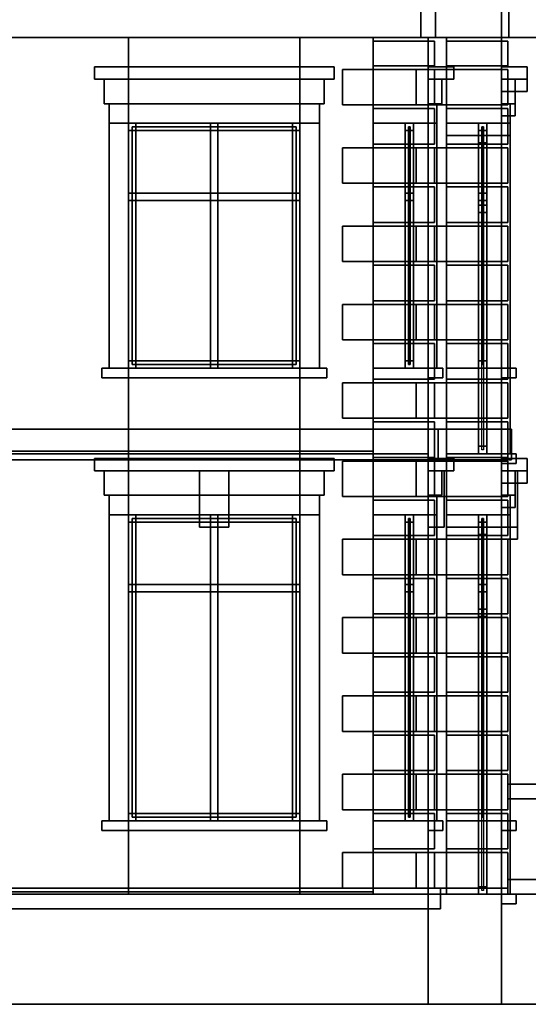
# Model space of a CAD drawing. Header units: metres. Extents: x -37.4 to 14, y 0 to 14.7.
# Tile 22 of 33: x -19.3 to -15.2, y 0 to 8. Entities that reach past the tile are written whole.
import ezdxf

# ---------------------------------------------------------------- set-up
doc = ezdxf.new("R2010")
doc.units = ezdxf.units.M
for name, color, linetype in [('CUT', 7, 'Continuous'), ('DOOR', 8, 'Continuous'), ('FRAME', 8, 'Continuous'), ('GLASS', 5, 'Continuous'), ('GRANITE', 8, 'Continuous'), ('GROUND', 8, 'Continuous'), ('INTERIOR_FLOOR', 8, 'Continuous'), ('PLASTER', 8, 'Continuous'), ('RUSTIC', 8, 'Continuous'), ('STUCCO', 8, 'Continuous')]:
    doc.layers.add(name, color=color, linetype=linetype)

msp = doc.modelspace()

# ---------------------------------------------------------------- linework, layer by layer
at = {"layer": 'CUT'}
for points in [[(-30.06, 7.9), (-15.94, 7.9), (-15.94, 8.3861), (-30.06, 8.3861)], [(-16.06, 7.9), (-15.34, 7.9), (-15.34, 8.3861), (-16.06, 8.3861)], [(-15.4, 7.9), (-12.4, 7.9), (-12.4, 8.3861), (-15.4, 8.3861)], [(-15.85, 7.1), (-15.4, 7.1), (-15.4, 7.9), (-15.85, 7.9)], [(-15.4, 7.46), (-15.19, 7.46), (-15.19, 7.56), (-15.4, 7.56)], [(-15.4, 7.26), (-15.29, 7.26), (-15.29, 7.46), (-15.4, 7.46)], [(-15.4, 7.1), (-15.33, 7.1), (-15.33, 7.26), (-15.4, 7.26)], [(-15.59, 7.04), (-15.52, 7.04), (-15.52, 7.1), (-15.59, 7.1)], [(-15.59, 4.5), (-15.52, 4.5), (-15.52, 7.1), (-15.59, 7.1)], [(-15.59, 6.47), (-15.52, 6.47), (-15.52, 6.53), (-15.59, 6.53)], [(-30.08, 4.45), (-15.92, 4.45), (-15.92, 4.7), (-30.08, 4.7)], [(-16, 4.45), (-15.32, 4.45), (-15.32, 4.7), (-16, 4.7)], [(-29.55, 4.5), (-16.45, 4.5), (-16.45, 4.52), (-29.55, 4.52)], [(-15.59, 4.5), (-15.52, 4.5), (-15.52, 4.56), (-15.59, 4.56)], [(-15.85, 3.9), (-15.4, 3.9), (-15.4, 4.5), (-15.85, 4.5)], [(-15.4, 4.42), (-15.28, 4.42), (-15.28, 4.5), (-15.4, 4.5)], [(-15.4, 4.26), (-15.19, 4.26), (-15.19, 4.36), (-15.4, 4.36)], [(-15.4, 4.06), (-15.29, 4.06), (-15.29, 4.26), (-15.4, 4.26)], [(-15.4, 3.8), (-15.27, 3.8), (-15.27, 4.26), (-15.4, 4.26)], [(-15.4, 3.9), (-15.33, 3.9), (-15.33, 4.06), (-15.4, 4.06)], [(-15.59, 3.84), (-15.52, 3.84), (-15.52, 3.9), (-15.59, 3.9)], [(-15.59, 0.9), (-15.52, 0.9), (-15.52, 3.9), (-15.59, 3.9)], [(-15.59, 3.17), (-15.52, 3.17), (-15.52, 3.23), (-15.59, 3.23)], [(-30.1, 0.78), (-15.9, 0.78), (-15.9, 0.95), (-30.1, 0.95)], [(-30, 0), (-16, 0), (-16, 0.9), (-30, 0.9)], [(-29.55, 0.9), (-16.45, 0.9), (-16.45, 0.92), (-29.55, 0.92)], [(-16, 0), (-15.4, 0), (-15.4, 0.9), (-16, 0.9)], [(-15.59, 0.9), (-15.52, 0.9), (-15.52, 0.96), (-15.59, 0.96)], [(-15.4, 0.82), (-15.28, 0.82), (-15.28, 0.9), (-15.4, 0.9)], [(-15.4, 0), (-12.1, 0), (-12.1, 0.9), (-15.4, 0.9)]]:
    msp.add_lwpolyline(points, close=True, dxfattribs=at)
at = {"layer": 'DOOR'}
msp.add_lwpolyline([(-15.549, 0.93), (-15.561, 0.93), (-15.561, 3.87), (-15.549, 3.87)], close=True, dxfattribs=at)
at = {"layer": 'FRAME'}
for points in [[(-17.05, 7.14), (-18.45, 7.14), (-18.45, 7.2), (-17.05, 7.2)], [(-18.39, 5.2), (-18.45, 5.2), (-18.45, 7.2), (-18.39, 7.2)], [(-18.45, 7.14), (-17.05, 7.14), (-17.05, 7.2), (-18.45, 7.2)], [(-18.45, 5.2), (-18.39, 5.2), (-18.39, 7.2), (-18.45, 7.2)], [(-17.72, 5.2), (-17.78, 5.2), (-17.78, 7.2), (-17.72, 7.2)], [(-17.78, 5.2), (-17.72, 5.2), (-17.72, 7.2), (-17.78, 7.2)], [(-17.05, 5.2), (-17.11, 5.2), (-17.11, 7.2), (-17.05, 7.2)], [(-17.11, 5.2), (-17.05, 5.2), (-17.05, 7.2), (-17.11, 7.2)], [(-16.12, 7.14), (-16.19, 7.14), (-16.19, 7.2), (-16.12, 7.2)], [(-16.12, 5.2), (-16.19, 5.2), (-16.19, 7.2), (-16.12, 7.2)], [(-16.19, 5.2), (-16.12, 5.2), (-16.12, 7.2), (-16.19, 7.2)], [(-16.12, 5.2), (-16.19, 5.2), (-16.19, 7.2), (-16.12, 7.2)], [(-16.19, 5.2), (-16.12, 5.2), (-16.12, 7.2), (-16.19, 7.2)], [(-16.12, 5.2), (-16.19, 5.2), (-16.19, 7.2), (-16.12, 7.2)], [(-16.19, 7.14), (-16.12, 7.14), (-16.12, 7.2), (-16.19, 7.2)], [(-16.19, 5.2), (-16.12, 5.2), (-16.12, 7.2), (-16.19, 7.2)], [(-16.12, 7.14), (-16.19, 7.14), (-16.19, 7.2), (-16.12, 7.2)], [(-16.12, 5.2), (-16.19, 5.2), (-16.19, 7.2), (-16.12, 7.2)], [(-16.19, 5.2), (-16.12, 5.2), (-16.12, 7.2), (-16.19, 7.2)], [(-16.12, 5.2), (-16.19, 5.2), (-16.19, 7.2), (-16.12, 7.2)], [(-16.19, 5.2), (-16.12, 5.2), (-16.12, 7.2), (-16.19, 7.2)], [(-16.12, 5.2), (-16.19, 5.2), (-16.19, 7.2), (-16.12, 7.2)], [(-16.19, 7.14), (-16.12, 7.14), (-16.12, 7.2), (-16.19, 7.2)], [(-16.19, 5.2), (-16.12, 5.2), (-16.12, 7.2), (-16.19, 7.2)], [(-16.12, 7.14), (-16.19, 7.14), (-16.19, 7.2), (-16.12, 7.2)], [(-16.12, 5.2), (-16.19, 5.2), (-16.19, 7.2), (-16.12, 7.2)], [(-16.19, 5.2), (-16.12, 5.2), (-16.12, 7.2), (-16.19, 7.2)], [(-16.12, 5.2), (-16.19, 5.2), (-16.19, 7.2), (-16.12, 7.2)], [(-16.19, 5.2), (-16.12, 5.2), (-16.12, 7.2), (-16.19, 7.2)], [(-16.12, 5.2), (-16.19, 5.2), (-16.19, 7.2), (-16.12, 7.2)], [(-16.19, 7.14), (-16.12, 7.14), (-16.12, 7.2), (-16.19, 7.2)], [(-16.19, 5.2), (-16.12, 5.2), (-16.12, 7.2), (-16.19, 7.2)], [(-15.52, 7.14), (-15.59, 7.14), (-15.59, 7.2), (-15.52, 7.2)], [(-15.52, 5.2), (-15.59, 5.2), (-15.59, 7.2), (-15.52, 7.2)], [(-15.59, 5.2), (-15.52, 5.2), (-15.52, 7.2), (-15.59, 7.2)], [(-15.52, 5.2), (-15.59, 5.2), (-15.59, 7.2), (-15.52, 7.2)], [(-15.59, 5.2), (-15.52, 5.2), (-15.52, 7.2), (-15.59, 7.2)], [(-15.52, 5.2), (-15.59, 5.2), (-15.59, 7.2), (-15.52, 7.2)], [(-15.59, 7.14), (-15.52, 7.14), (-15.52, 7.2), (-15.59, 7.2)], [(-15.59, 5.2), (-15.52, 5.2), (-15.52, 7.2), (-15.59, 7.2)], [(-15.52, 7.04), (-15.59, 7.04), (-15.59, 7.1), (-15.52, 7.1)], [(-15.52, 4.5), (-15.59, 4.5), (-15.59, 7.1), (-15.52, 7.1)], [(-15.59, 4.5), (-15.52, 4.5), (-15.52, 7.1), (-15.59, 7.1)], [(-15.52, 4.5), (-15.59, 4.5), (-15.59, 7.1), (-15.52, 7.1)], [(-17.05, 6.57), (-18.45, 6.57), (-18.45, 6.63), (-17.05, 6.63)], [(-18.45, 6.57), (-17.05, 6.57), (-17.05, 6.63), (-18.45, 6.63)], [(-16.12, 6.57), (-16.19, 6.57), (-16.19, 6.63), (-16.12, 6.63)], [(-16.19, 6.57), (-16.12, 6.57), (-16.12, 6.63), (-16.19, 6.63)], [(-16.12, 6.57), (-16.19, 6.57), (-16.19, 6.63), (-16.12, 6.63)], [(-16.19, 6.57), (-16.12, 6.57), (-16.12, 6.63), (-16.19, 6.63)], [(-16.12, 6.57), (-16.19, 6.57), (-16.19, 6.63), (-16.12, 6.63)], [(-16.19, 6.57), (-16.12, 6.57), (-16.12, 6.63), (-16.19, 6.63)], [(-15.52, 6.57), (-15.59, 6.57), (-15.59, 6.63), (-15.52, 6.63)], [(-15.59, 6.57), (-15.52, 6.57), (-15.52, 6.63), (-15.59, 6.63)], [(-15.52, 6.47), (-15.59, 6.47), (-15.59, 6.53), (-15.52, 6.53)], [(-17.05, 5.2), (-18.45, 5.2), (-18.45, 5.26), (-17.05, 5.26)], [(-18.45, 5.2), (-17.05, 5.2), (-17.05, 5.26), (-18.45, 5.26)], [(-16.12, 5.2), (-16.19, 5.2), (-16.19, 5.26), (-16.12, 5.26)], [(-16.19, 5.2), (-16.12, 5.2), (-16.12, 5.26), (-16.19, 5.26)], [(-16.12, 5.2), (-16.19, 5.2), (-16.19, 5.26), (-16.12, 5.26)], [(-16.19, 5.2), (-16.12, 5.2), (-16.12, 5.26), (-16.19, 5.26)], [(-16.12, 5.2), (-16.19, 5.2), (-16.19, 5.26), (-16.12, 5.26)], [(-16.19, 5.2), (-16.12, 5.2), (-16.12, 5.26), (-16.19, 5.26)], [(-15.52, 5.2), (-15.59, 5.2), (-15.59, 5.26), (-15.52, 5.26)], [(-15.59, 5.2), (-15.52, 5.2), (-15.52, 5.26), (-15.59, 5.26)], [(-15.52, 4.5), (-15.59, 4.5), (-15.59, 4.56), (-15.52, 4.56)], [(-17.05, 3.94), (-18.45, 3.94), (-18.45, 4), (-17.05, 4)], [(-18.39, 1.5), (-18.45, 1.5), (-18.45, 4), (-18.39, 4)], [(-18.45, 3.94), (-17.05, 3.94), (-17.05, 4), (-18.45, 4)], [(-18.45, 1.5), (-18.39, 1.5), (-18.39, 4), (-18.45, 4)], [(-17.72, 1.5), (-17.78, 1.5), (-17.78, 4), (-17.72, 4)], [(-17.78, 1.5), (-17.72, 1.5), (-17.72, 4), (-17.78, 4)], [(-17.05, 1.5), (-17.11, 1.5), (-17.11, 4), (-17.05, 4)], [(-17.11, 1.5), (-17.05, 1.5), (-17.05, 4), (-17.11, 4)], [(-16.12, 3.94), (-16.19, 3.94), (-16.19, 4), (-16.12, 4)], [(-16.12, 1.5), (-16.19, 1.5), (-16.19, 4), (-16.12, 4)], [(-16.19, 1.5), (-16.12, 1.5), (-16.12, 4), (-16.19, 4)], [(-16.12, 1.5), (-16.19, 1.5), (-16.19, 4), (-16.12, 4)], [(-16.19, 1.5), (-16.12, 1.5), (-16.12, 4), (-16.19, 4)], [(-16.12, 1.5), (-16.19, 1.5), (-16.19, 4), (-16.12, 4)], [(-16.19, 3.94), (-16.12, 3.94), (-16.12, 4), (-16.19, 4)], [(-16.19, 1.5), (-16.12, 1.5), (-16.12, 4), (-16.19, 4)], [(-16.12, 3.94), (-16.19, 3.94), (-16.19, 4), (-16.12, 4)], [(-16.12, 1.5), (-16.19, 1.5), (-16.19, 4), (-16.12, 4)], [(-16.19, 1.5), (-16.12, 1.5), (-16.12, 4), (-16.19, 4)], [(-16.12, 1.5), (-16.19, 1.5), (-16.19, 4), (-16.12, 4)], [(-16.19, 1.5), (-16.12, 1.5), (-16.12, 4), (-16.19, 4)], [(-16.12, 1.5), (-16.19, 1.5), (-16.19, 4), (-16.12, 4)], [(-16.19, 3.94), (-16.12, 3.94), (-16.12, 4), (-16.19, 4)], [(-16.19, 1.5), (-16.12, 1.5), (-16.12, 4), (-16.19, 4)], [(-16.12, 3.94), (-16.19, 3.94), (-16.19, 4), (-16.12, 4)], [(-16.12, 1.5), (-16.19, 1.5), (-16.19, 4), (-16.12, 4)], [(-16.19, 1.5), (-16.12, 1.5), (-16.12, 4), (-16.19, 4)], [(-16.12, 1.5), (-16.19, 1.5), (-16.19, 4), (-16.12, 4)], [(-16.19, 1.5), (-16.12, 1.5), (-16.12, 4), (-16.19, 4)], [(-16.12, 1.5), (-16.19, 1.5), (-16.19, 4), (-16.12, 4)], [(-16.19, 3.94), (-16.12, 3.94), (-16.12, 4), (-16.19, 4)], [(-16.19, 1.5), (-16.12, 1.5), (-16.12, 4), (-16.19, 4)], [(-15.52, 3.94), (-15.59, 3.94), (-15.59, 4), (-15.52, 4)], [(-15.52, 1.5), (-15.59, 1.5), (-15.59, 4), (-15.52, 4)], [(-15.59, 1.5), (-15.52, 1.5), (-15.52, 4), (-15.59, 4)], [(-15.52, 1.5), (-15.59, 1.5), (-15.59, 4), (-15.52, 4)], [(-15.59, 1.5), (-15.52, 1.5), (-15.52, 4), (-15.59, 4)], [(-15.52, 1.5), (-15.59, 1.5), (-15.59, 4), (-15.52, 4)], [(-15.59, 3.94), (-15.52, 3.94), (-15.52, 4), (-15.59, 4)], [(-15.59, 1.5), (-15.52, 1.5), (-15.52, 4), (-15.59, 4)], [(-15.52, 3.84), (-15.59, 3.84), (-15.59, 3.9), (-15.52, 3.9)], [(-15.52, 0.9), (-15.59, 0.9), (-15.59, 3.9), (-15.52, 3.9)], [(-15.59, 0.9), (-15.52, 0.9), (-15.52, 3.9), (-15.59, 3.9)], [(-15.52, 0.9), (-15.59, 0.9), (-15.59, 3.9), (-15.52, 3.9)], [(-17.05, 3.37), (-18.45, 3.37), (-18.45, 3.43), (-17.05, 3.43)], [(-18.45, 3.37), (-17.05, 3.37), (-17.05, 3.43), (-18.45, 3.43)], [(-16.12, 3.37), (-16.19, 3.37), (-16.19, 3.43), (-16.12, 3.43)], [(-16.19, 3.37), (-16.12, 3.37), (-16.12, 3.43), (-16.19, 3.43)], [(-16.12, 3.37), (-16.19, 3.37), (-16.19, 3.43), (-16.12, 3.43)], [(-16.19, 3.37), (-16.12, 3.37), (-16.12, 3.43), (-16.19, 3.43)], [(-16.12, 3.37), (-16.19, 3.37), (-16.19, 3.43), (-16.12, 3.43)], [(-16.19, 3.37), (-16.12, 3.37), (-16.12, 3.43), (-16.19, 3.43)], [(-15.52, 3.37), (-15.59, 3.37), (-15.59, 3.43), (-15.52, 3.43)], [(-15.59, 3.37), (-15.52, 3.37), (-15.52, 3.43), (-15.59, 3.43)], [(-15.52, 3.17), (-15.59, 3.17), (-15.59, 3.23), (-15.52, 3.23)], [(-17.05, 1.5), (-18.45, 1.5), (-18.45, 1.56), (-17.05, 1.56)], [(-18.45, 1.5), (-17.05, 1.5), (-17.05, 1.56), (-18.45, 1.56)], [(-16.12, 1.5), (-16.19, 1.5), (-16.19, 1.56), (-16.12, 1.56)], [(-16.19, 1.5), (-16.12, 1.5), (-16.12, 1.56), (-16.19, 1.56)], [(-16.12, 1.5), (-16.19, 1.5), (-16.19, 1.56), (-16.12, 1.56)], [(-16.19, 1.5), (-16.12, 1.5), (-16.12, 1.56), (-16.19, 1.56)], [(-16.12, 1.5), (-16.19, 1.5), (-16.19, 1.56), (-16.12, 1.56)], [(-16.19, 1.5), (-16.12, 1.5), (-16.12, 1.56), (-16.19, 1.56)], [(-15.52, 1.5), (-15.59, 1.5), (-15.59, 1.56), (-15.52, 1.56)], [(-15.59, 1.5), (-15.52, 1.5), (-15.52, 1.56), (-15.59, 1.56)], [(-15.52, 0.9), (-15.59, 0.9), (-15.59, 0.96), (-15.52, 0.96)]]:
    msp.add_lwpolyline(points, close=True, dxfattribs=at)
at = {"layer": 'GLASS'}
for points in [[(-17.08, 5.23), (-18.42, 5.23), (-18.42, 7.17), (-17.08, 7.17)], [(-18.42, 5.23), (-17.08, 5.23), (-17.08, 7.17), (-18.42, 7.17)], [(-16.149, 5.23), (-16.161, 5.23), (-16.161, 7.17), (-16.149, 7.17)], [(-16.161, 5.23), (-16.149, 5.23), (-16.149, 7.17), (-16.161, 7.17)], [(-16.149, 5.23), (-16.161, 5.23), (-16.161, 7.17), (-16.149, 7.17)], [(-16.161, 5.23), (-16.149, 5.23), (-16.149, 7.17), (-16.161, 7.17)], [(-16.149, 5.23), (-16.161, 5.23), (-16.161, 7.17), (-16.149, 7.17)], [(-16.161, 5.23), (-16.149, 5.23), (-16.149, 7.17), (-16.161, 7.17)], [(-15.549, 5.23), (-15.561, 5.23), (-15.561, 7.17), (-15.549, 7.17)], [(-15.561, 5.23), (-15.549, 5.23), (-15.549, 7.17), (-15.561, 7.17)], [(-15.549, 4.53), (-15.561, 4.53), (-15.561, 7.07), (-15.549, 7.07)], [(-17.08, 1.53), (-18.42, 1.53), (-18.42, 3.97), (-17.08, 3.97)], [(-18.42, 1.53), (-17.08, 1.53), (-17.08, 3.97), (-18.42, 3.97)], [(-16.149, 1.53), (-16.161, 1.53), (-16.161, 3.97), (-16.149, 3.97)], [(-16.161, 1.53), (-16.149, 1.53), (-16.149, 3.97), (-16.161, 3.97)], [(-16.149, 1.53), (-16.161, 1.53), (-16.161, 3.97), (-16.149, 3.97)], [(-16.161, 1.53), (-16.149, 1.53), (-16.149, 3.97), (-16.161, 3.97)], [(-16.149, 1.53), (-16.161, 1.53), (-16.161, 3.97), (-16.149, 3.97)], [(-16.161, 1.53), (-16.149, 1.53), (-16.149, 3.97), (-16.161, 3.97)], [(-15.549, 1.53), (-15.561, 1.53), (-15.561, 3.97), (-15.549, 3.97)], [(-15.561, 1.53), (-15.549, 1.53), (-15.549, 3.97), (-15.561, 3.97)]]:
    msp.add_lwpolyline(points, close=True, dxfattribs=at)
at = {"layer": 'GRANITE'}
msp.add_lwpolyline([(-12.1, 0), (-15.4, 0), (-15.4, 0.9), (-12.1, 0.9)], close=True, dxfattribs=at)
at = {"layer": 'GROUND'}
msp.add_line((-37.42, 0), (-3, 0), dxfattribs=at)
at = {"layer": 'INTERIOR_FLOOR'}
for points in [[(-16.45, 4.5), (-29.55, 4.5), (-29.55, 4.52), (-16.45, 4.52)], [(-16.45, 0.9), (-29.55, 0.9), (-29.55, 0.92), (-16.45, 0.92)]]:
    msp.add_lwpolyline(points, close=True, dxfattribs=at)
at = {"layer": 'PLASTER'}
for points in [[(-18.45, 4.5), (-20.55, 4.5), (-20.55, 7.9), (-18.45, 7.9)], [(-20.55, 4.5), (-18.45, 4.5), (-18.45, 7.9), (-20.55, 7.9)], [(-17.05, 7.2), (-18.45, 7.2), (-18.45, 7.9), (-17.05, 7.9)], [(-18.45, 7.2), (-17.05, 7.2), (-17.05, 7.9), (-18.45, 7.9)], [(-16, 4.5), (-17.05, 4.5), (-17.05, 7.9), (-16, 7.9)], [(-17.05, 4.5), (-16, 4.5), (-16, 7.9), (-17.05, 7.9)], [(-16, 4.5), (-16.45, 4.5), (-16.45, 7.9), (-16, 7.9)], [(-16, 7.2), (-16.45, 7.2), (-16.45, 7.9), (-16, 7.9)], [(-16.45, 4.5), (-16, 4.5), (-16, 7.9), (-16.45, 7.9)], [(-16, 4.5), (-16.45, 4.5), (-16.45, 7.9), (-16, 7.9)], [(-16.45, 7.2), (-16, 7.2), (-16, 7.9), (-16.45, 7.9)], [(-16, 7.2), (-16.45, 7.2), (-16.45, 7.9), (-16, 7.9)], [(-16.45, 4.5), (-16, 4.5), (-16, 7.9), (-16.45, 7.9)], [(-16, 4.5), (-16.45, 4.5), (-16.45, 7.9), (-16, 7.9)], [(-16.45, 7.2), (-16, 7.2), (-16, 7.9), (-16.45, 7.9)], [(-16, 7.2), (-16.45, 7.2), (-16.45, 7.9), (-16, 7.9)], [(-16.45, 4.5), (-16, 4.5), (-16, 7.9), (-16.45, 7.9)], [(-16, 4.5), (-16.45, 4.5), (-16.45, 7.9), (-16, 7.9)], [(-16.45, 7.2), (-16, 7.2), (-16, 7.9), (-16.45, 7.9)], [(-16.45, 4.5), (-16, 4.5), (-16, 7.9), (-16.45, 7.9)], [(-15.4, 0.9), (-16, 0.9), (-16, 7.9), (-15.4, 7.9)], [(-16, 0.9), (-15.4, 0.9), (-15.4, 7.9), (-16, 7.9)], [(-15.4, 4.5), (-15.85, 4.5), (-15.85, 7.9), (-15.4, 7.9)], [(-15.4, 7.2), (-15.85, 7.2), (-15.85, 7.9), (-15.4, 7.9)], [(-15.85, 4.5), (-15.4, 4.5), (-15.4, 7.9), (-15.85, 7.9)], [(-15.4, 4.5), (-15.85, 4.5), (-15.85, 7.9), (-15.4, 7.9)], [(-15.85, 7.2), (-15.4, 7.2), (-15.4, 7.9), (-15.85, 7.9)], [(-15.4, 7.1), (-15.85, 7.1), (-15.85, 7.9), (-15.4, 7.9)], [(-15.85, 4.5), (-15.4, 4.5), (-15.4, 7.9), (-15.85, 7.9)], [(-16.85, 7.36), (-18.65, 7.36), (-18.65, 7.56), (-16.85, 7.56)], [(-18.65, 7.36), (-16.85, 7.36), (-16.85, 7.56), (-18.65, 7.56)], [(-15.89, 7.36), (-16, 7.36), (-16, 7.56), (-15.89, 7.56)], [(-16, 7.36), (-15.89, 7.36), (-15.89, 7.56), (-16, 7.56)], [(-15.89, 7.36), (-16, 7.36), (-16, 7.56), (-15.89, 7.56)], [(-16, 7.36), (-15.89, 7.36), (-15.89, 7.56), (-16, 7.56)], [(-15.89, 7.36), (-16, 7.36), (-16, 7.56), (-15.89, 7.56)], [(-16, 7.36), (-15.89, 7.36), (-15.89, 7.56), (-16, 7.56)], [(-15.29, 7.36), (-15.4, 7.36), (-15.4, 7.56), (-15.29, 7.56)], [(-15.4, 7.36), (-15.29, 7.36), (-15.29, 7.56), (-15.4, 7.56)], [(-15.29, 7.26), (-15.4, 7.26), (-15.4, 7.46), (-15.29, 7.46)], [(-17.05, 4.5), (-18.45, 4.5), (-18.45, 5.2), (-17.05, 5.2)], [(-18.45, 4.5), (-17.05, 4.5), (-17.05, 5.2), (-18.45, 5.2)], [(-16, 4.5), (-16.45, 4.5), (-16.45, 5.2), (-16, 5.2)], [(-16.45, 4.5), (-16, 4.5), (-16, 5.2), (-16.45, 5.2)], [(-16, 4.5), (-16.45, 4.5), (-16.45, 5.2), (-16, 5.2)], [(-16.45, 4.5), (-16, 4.5), (-16, 5.2), (-16.45, 5.2)], [(-16, 4.5), (-16.45, 4.5), (-16.45, 5.2), (-16, 5.2)], [(-16.45, 4.5), (-16, 4.5), (-16, 5.2), (-16.45, 5.2)], [(-15.4, 4.5), (-15.85, 4.5), (-15.85, 5.2), (-15.4, 5.2)], [(-15.85, 4.5), (-15.4, 4.5), (-15.4, 5.2), (-15.85, 5.2)], [(-18.45, 0.9), (-20.55, 0.9), (-20.55, 4.5), (-18.45, 4.5)], [(-20.55, 0.9), (-18.45, 0.9), (-18.45, 4.5), (-20.55, 4.5)], [(-17.05, 4), (-18.45, 4), (-18.45, 4.5), (-17.05, 4.5)], [(-18.45, 4), (-17.05, 4), (-17.05, 4.5), (-18.45, 4.5)], [(-16, 0.9), (-17.05, 0.9), (-17.05, 4.5), (-16, 4.5)], [(-17.05, 0.9), (-16, 0.9), (-16, 4.5), (-17.05, 4.5)], [(-16, 0.9), (-16.45, 0.9), (-16.45, 4.5), (-16, 4.5)], [(-16, 4), (-16.45, 4), (-16.45, 4.5), (-16, 4.5)], [(-16.45, 0.9), (-16, 0.9), (-16, 4.5), (-16.45, 4.5)], [(-16, 0.9), (-16.45, 0.9), (-16.45, 4.5), (-16, 4.5)], [(-16.45, 4), (-16, 4), (-16, 4.5), (-16.45, 4.5)], [(-16, 4), (-16.45, 4), (-16.45, 4.5), (-16, 4.5)], [(-16.45, 0.9), (-16, 0.9), (-16, 4.5), (-16.45, 4.5)], [(-16, 0.9), (-16.45, 0.9), (-16.45, 4.5), (-16, 4.5)], [(-16.45, 4), (-16, 4), (-16, 4.5), (-16.45, 4.5)], [(-16, 4), (-16.45, 4), (-16.45, 4.5), (-16, 4.5)], [(-16.45, 0.9), (-16, 0.9), (-16, 4.5), (-16.45, 4.5)], [(-16, 0.9), (-16.45, 0.9), (-16.45, 4.5), (-16, 4.5)], [(-16.45, 4), (-16, 4), (-16, 4.5), (-16.45, 4.5)], [(-16.45, 0.9), (-16, 0.9), (-16, 4.5), (-16.45, 4.5)], [(-15.4, 0.9), (-15.85, 0.9), (-15.85, 4.5), (-15.4, 4.5)], [(-15.4, 4), (-15.85, 4), (-15.85, 4.5), (-15.4, 4.5)], [(-15.85, 0.9), (-15.4, 0.9), (-15.4, 4.5), (-15.85, 4.5)], [(-15.4, 0.9), (-15.85, 0.9), (-15.85, 4.5), (-15.4, 4.5)], [(-15.85, 4), (-15.4, 4), (-15.4, 4.5), (-15.85, 4.5)], [(-15.4, 3.9), (-15.85, 3.9), (-15.85, 4.5), (-15.4, 4.5)], [(-15.85, 0.9), (-15.4, 0.9), (-15.4, 4.5), (-15.85, 4.5)], [(-16.85, 4.16), (-18.65, 4.16), (-18.65, 4.36), (-16.85, 4.36)], [(-18.65, 4.16), (-16.85, 4.16), (-16.85, 4.36), (-18.65, 4.36)], [(-15.89, 4.16), (-16, 4.16), (-16, 4.36), (-15.89, 4.36)], [(-16, 4.16), (-15.89, 4.16), (-15.89, 4.36), (-16, 4.36)], [(-15.89, 4.16), (-16, 4.16), (-16, 4.36), (-15.89, 4.36)], [(-16, 4.16), (-15.89, 4.16), (-15.89, 4.36), (-16, 4.36)], [(-15.89, 4.16), (-16, 4.16), (-16, 4.36), (-15.89, 4.36)], [(-16, 4.16), (-15.89, 4.16), (-15.89, 4.36), (-16, 4.36)], [(-15.29, 4.16), (-15.4, 4.16), (-15.4, 4.36), (-15.29, 4.36)], [(-15.4, 4.16), (-15.29, 4.16), (-15.29, 4.36), (-15.4, 4.36)], [(-15.29, 4.06), (-15.4, 4.06), (-15.4, 4.26), (-15.29, 4.26)], [(-17.05, 0.9), (-18.45, 0.9), (-18.45, 1.5), (-17.05, 1.5)], [(-18.45, 0.9), (-17.05, 0.9), (-17.05, 1.5), (-18.45, 1.5)], [(-16, 0.9), (-16.45, 0.9), (-16.45, 1.5), (-16, 1.5)], [(-16.45, 0.9), (-16, 0.9), (-16, 1.5), (-16.45, 1.5)], [(-16, 0.9), (-16.45, 0.9), (-16.45, 1.5), (-16, 1.5)], [(-16.45, 0.9), (-16, 0.9), (-16, 1.5), (-16.45, 1.5)], [(-16, 0.9), (-16.45, 0.9), (-16.45, 1.5), (-16, 1.5)], [(-16.45, 0.9), (-16, 0.9), (-16, 1.5), (-16.45, 1.5)], [(-15.4, 0.9), (-15.85, 0.9), (-15.85, 1.5), (-15.4, 1.5)], [(-15.85, 0.9), (-15.4, 0.9), (-15.4, 1.5), (-15.85, 1.5)]]:
    msp.add_lwpolyline(points, close=True, dxfattribs=at)
at = {"layer": 'RUSTIC'}
for points in [[(-16, 0), (-30, 0), (-30, 0.9), (-16, 0.9)], [(-15.4, 0), (-16, 0), (-16, 0.9), (-15.4, 0.9)]]:
    msp.add_lwpolyline(points, close=True, dxfattribs=at)
at = {"layer": 'STUCCO'}
for points in [[(-15.94, 7.9), (-30.06, 7.9), (-30.06, 8.3861), (-15.94, 8.3861)], [(-15.34, 7.9), (-16.06, 7.9), (-16.06, 8.3861), (-15.34, 8.3861)], [(-12.4, 7.9), (-15.4, 7.9), (-15.4, 8.3861), (-12.4, 8.3861)], [(-15.95, 7.67), (-16.45, 7.67), (-16.45, 7.87), (-15.95, 7.87)], [(-16.45, 7.67), (-15.95, 7.67), (-15.95, 7.87), (-16.45, 7.87)], [(-15.95, 7.67), (-16, 7.67), (-16, 7.87), (-15.95, 7.87)], [(-16, 7.67), (-15.95, 7.67), (-15.95, 7.87), (-16, 7.87)], [(-15.35, 7.67), (-15.85, 7.67), (-15.85, 7.87), (-15.35, 7.87)], [(-15.85, 7.67), (-15.35, 7.67), (-15.35, 7.87), (-15.85, 7.87)], [(-15.35, 7.67), (-15.4, 7.67), (-15.4, 7.87), (-15.35, 7.87)], [(-15.4, 7.67), (-15.35, 7.67), (-15.35, 7.87), (-15.4, 7.87)], [(-16.77, 7.56), (-18.73, 7.56), (-18.73, 7.66), (-16.77, 7.66)], [(-18.73, 7.56), (-16.77, 7.56), (-16.77, 7.66), (-18.73, 7.66)], [(-15.79, 7.56), (-16, 7.56), (-16, 7.66), (-15.79, 7.66)], [(-16, 7.56), (-15.79, 7.56), (-15.79, 7.66), (-16, 7.66)], [(-15.79, 7.56), (-16, 7.56), (-16, 7.66), (-15.79, 7.66)], [(-16, 7.56), (-15.79, 7.56), (-15.79, 7.66), (-16, 7.66)], [(-15.79, 7.56), (-16, 7.56), (-16, 7.66), (-15.79, 7.66)], [(-16, 7.56), (-15.79, 7.56), (-15.79, 7.66), (-16, 7.66)], [(-15.19, 7.56), (-15.4, 7.56), (-15.4, 7.66), (-15.19, 7.66)], [(-15.4, 7.56), (-15.19, 7.56), (-15.19, 7.66), (-15.4, 7.66)], [(-15.95, 7.35), (-16.7, 7.35), (-16.7, 7.64), (-15.95, 7.64)], [(-16.7, 7.35), (-15.95, 7.35), (-15.95, 7.64), (-16.7, 7.64)], [(-15.35, 7.35), (-16.1, 7.35), (-16.1, 7.64), (-15.35, 7.64)], [(-16.1, 7.35), (-15.35, 7.35), (-15.35, 7.64), (-16.1, 7.64)], [(-15.95, 7.35), (-16, 7.35), (-16, 7.64), (-15.95, 7.64)], [(-16, 7.35), (-15.95, 7.35), (-15.95, 7.64), (-16, 7.64)], [(-15.35, 7.35), (-15.4, 7.35), (-15.4, 7.64), (-15.35, 7.64)], [(-15.4, 7.35), (-15.35, 7.35), (-15.35, 7.64), (-15.4, 7.64)], [(-15.19, 7.46), (-15.4, 7.46), (-15.4, 7.56), (-15.19, 7.56)], [(-16.89, 7.2), (-18.61, 7.2), (-18.61, 7.36), (-16.89, 7.36)], [(-18.61, 7.2), (-16.89, 7.2), (-16.89, 7.36), (-18.61, 7.36)], [(-15.93, 7.2), (-16, 7.2), (-16, 7.36), (-15.93, 7.36)], [(-16, 7.2), (-15.93, 7.2), (-15.93, 7.36), (-16, 7.36)], [(-15.93, 7.2), (-16, 7.2), (-16, 7.36), (-15.93, 7.36)], [(-16, 7.2), (-15.93, 7.2), (-15.93, 7.36), (-16, 7.36)], [(-15.93, 7.2), (-16, 7.2), (-16, 7.36), (-15.93, 7.36)], [(-16, 7.2), (-15.93, 7.2), (-15.93, 7.36), (-16, 7.36)], [(-15.33, 7.2), (-15.4, 7.2), (-15.4, 7.36), (-15.33, 7.36)], [(-15.4, 7.2), (-15.33, 7.2), (-15.33, 7.36), (-15.4, 7.36)], [(-15.95, 7.03), (-16.45, 7.03), (-16.45, 7.32), (-15.95, 7.32)], [(-16.45, 7.03), (-15.95, 7.03), (-15.95, 7.32), (-16.45, 7.32)], [(-15.95, 7.03), (-16, 7.03), (-16, 7.32), (-15.95, 7.32)], [(-16, 7.03), (-15.95, 7.03), (-15.95, 7.32), (-16, 7.32)], [(-15.35, 7.03), (-15.85, 7.03), (-15.85, 7.32), (-15.35, 7.32)], [(-15.85, 7.03), (-15.35, 7.03), (-15.35, 7.32), (-15.85, 7.32)], [(-15.35, 7.03), (-15.4, 7.03), (-15.4, 7.32), (-15.35, 7.32)], [(-15.4, 7.03), (-15.35, 7.03), (-15.35, 7.32), (-15.4, 7.32)], [(-15.33, 7.1), (-15.4, 7.1), (-15.4, 7.26), (-15.33, 7.26)], [(-18.45, 5.2), (-18.61, 5.2), (-18.61, 7.2), (-18.45, 7.2)], [(-18.61, 5.2), (-18.45, 5.2), (-18.45, 7.2), (-18.61, 7.2)], [(-16.89, 5.2), (-17.05, 5.2), (-17.05, 7.2), (-16.89, 7.2)], [(-17.05, 5.2), (-16.89, 5.2), (-16.89, 7.2), (-17.05, 7.2)], [(-15.93, 5.2), (-16, 5.2), (-16, 7.2), (-15.93, 7.2)], [(-16, 5.2), (-15.93, 5.2), (-15.93, 7.2), (-16, 7.2)], [(-15.93, 5.2), (-16, 5.2), (-16, 7.2), (-15.93, 7.2)], [(-16, 5.2), (-15.93, 5.2), (-15.93, 7.2), (-16, 7.2)], [(-15.93, 5.2), (-16, 5.2), (-16, 7.2), (-15.93, 7.2)], [(-16, 5.2), (-15.93, 5.2), (-15.93, 7.2), (-16, 7.2)], [(-15.93, 5.2), (-16, 5.2), (-16, 7.2), (-15.93, 7.2)], [(-16, 5.2), (-15.93, 5.2), (-15.93, 7.2), (-16, 7.2)], [(-15.93, 5.2), (-16, 5.2), (-16, 7.2), (-15.93, 7.2)], [(-16, 5.2), (-15.93, 5.2), (-15.93, 7.2), (-16, 7.2)], [(-15.93, 5.2), (-16, 5.2), (-16, 7.2), (-15.93, 7.2)], [(-16, 5.2), (-15.93, 5.2), (-15.93, 7.2), (-16, 7.2)], [(-15.33, 5.2), (-15.4, 5.2), (-15.4, 7.2), (-15.33, 7.2)], [(-15.4, 5.2), (-15.33, 5.2), (-15.33, 7.2), (-15.4, 7.2)], [(-15.33, 5.2), (-15.4, 5.2), (-15.4, 7.2), (-15.33, 7.2)], [(-15.4, 5.2), (-15.33, 5.2), (-15.33, 7.2), (-15.4, 7.2)], [(-15.33, 4.5), (-15.4, 4.5), (-15.4, 7.1), (-15.33, 7.1)], [(-15.4, 4.5), (-15.33, 4.5), (-15.33, 7.1), (-15.4, 7.1)], [(-15.95, 6.71), (-16.7, 6.71), (-16.7, 7), (-15.95, 7)], [(-16.7, 6.71), (-15.95, 6.71), (-15.95, 7), (-16.7, 7)], [(-15.35, 6.71), (-16.1, 6.71), (-16.1, 7), (-15.35, 7)], [(-16.1, 6.71), (-15.35, 6.71), (-15.35, 7), (-16.1, 7)], [(-15.95, 6.71), (-16, 6.71), (-16, 7), (-15.95, 7)], [(-16, 6.71), (-15.95, 6.71), (-15.95, 7), (-16, 7)], [(-15.35, 6.71), (-15.4, 6.71), (-15.4, 7), (-15.35, 7)], [(-15.4, 6.71), (-15.35, 6.71), (-15.35, 7), (-15.4, 7)], [(-15.95, 6.39), (-16.45, 6.39), (-16.45, 6.68), (-15.95, 6.68)], [(-16.45, 6.39), (-15.95, 6.39), (-15.95, 6.68), (-16.45, 6.68)], [(-15.95, 6.39), (-16, 6.39), (-16, 6.68), (-15.95, 6.68)], [(-16, 6.39), (-15.95, 6.39), (-15.95, 6.68), (-16, 6.68)], [(-15.35, 6.39), (-15.85, 6.39), (-15.85, 6.68), (-15.35, 6.68)], [(-15.85, 6.39), (-15.35, 6.39), (-15.35, 6.68), (-15.85, 6.68)], [(-15.35, 6.39), (-15.4, 6.39), (-15.4, 6.68), (-15.35, 6.68)], [(-15.4, 6.39), (-15.35, 6.39), (-15.35, 6.68), (-15.4, 6.68)], [(-15.95, 6.07), (-16.7, 6.07), (-16.7, 6.36), (-15.95, 6.36)], [(-16.7, 6.07), (-15.95, 6.07), (-15.95, 6.36), (-16.7, 6.36)], [(-15.35, 6.07), (-16.1, 6.07), (-16.1, 6.36), (-15.35, 6.36)], [(-16.1, 6.07), (-15.35, 6.07), (-15.35, 6.36), (-16.1, 6.36)], [(-15.95, 6.07), (-16, 6.07), (-16, 6.36), (-15.95, 6.36)], [(-16, 6.07), (-15.95, 6.07), (-15.95, 6.36), (-16, 6.36)], [(-15.35, 6.07), (-15.4, 6.07), (-15.4, 6.36), (-15.35, 6.36)], [(-15.4, 6.07), (-15.35, 6.07), (-15.35, 6.36), (-15.4, 6.36)], [(-15.95, 5.75), (-16.45, 5.75), (-16.45, 6.04), (-15.95, 6.04)], [(-16.45, 5.75), (-15.95, 5.75), (-15.95, 6.04), (-16.45, 6.04)], [(-15.95, 5.75), (-16, 5.75), (-16, 6.04), (-15.95, 6.04)], [(-16, 5.75), (-15.95, 5.75), (-15.95, 6.04), (-16, 6.04)], [(-15.35, 5.75), (-15.85, 5.75), (-15.85, 6.04), (-15.35, 6.04)], [(-15.85, 5.75), (-15.35, 5.75), (-15.35, 6.04), (-15.85, 6.04)], [(-15.35, 5.75), (-15.4, 5.75), (-15.4, 6.04), (-15.35, 6.04)], [(-15.4, 5.75), (-15.35, 5.75), (-15.35, 6.04), (-15.4, 6.04)], [(-15.95, 5.43), (-16.7, 5.43), (-16.7, 5.72), (-15.95, 5.72)], [(-16.7, 5.43), (-15.95, 5.43), (-15.95, 5.72), (-16.7, 5.72)], [(-15.35, 5.43), (-16.1, 5.43), (-16.1, 5.72), (-15.35, 5.72)], [(-16.1, 5.43), (-15.35, 5.43), (-15.35, 5.72), (-16.1, 5.72)], [(-15.95, 5.43), (-16, 5.43), (-16, 5.72), (-15.95, 5.72)], [(-16, 5.43), (-15.95, 5.43), (-15.95, 5.72), (-16, 5.72)], [(-15.35, 5.43), (-15.4, 5.43), (-15.4, 5.72), (-15.35, 5.72)], [(-15.4, 5.43), (-15.35, 5.43), (-15.35, 5.72), (-15.4, 5.72)], [(-15.95, 5.11), (-16.45, 5.11), (-16.45, 5.4), (-15.95, 5.4)], [(-16.45, 5.11), (-15.95, 5.11), (-15.95, 5.4), (-16.45, 5.4)], [(-15.95, 5.11), (-16, 5.11), (-16, 5.4), (-15.95, 5.4)], [(-16, 5.11), (-15.95, 5.11), (-15.95, 5.4), (-16, 5.4)], [(-15.35, 5.11), (-15.85, 5.11), (-15.85, 5.4), (-15.35, 5.4)], [(-15.85, 5.11), (-15.35, 5.11), (-15.35, 5.4), (-15.85, 5.4)], [(-15.35, 5.11), (-15.4, 5.11), (-15.4, 5.4), (-15.35, 5.4)], [(-15.4, 5.11), (-15.35, 5.11), (-15.35, 5.4), (-15.4, 5.4)], [(-16.83, 5.12), (-18.67, 5.12), (-18.67, 5.2), (-16.83, 5.2)], [(-18.67, 5.12), (-16.83, 5.12), (-16.83, 5.2), (-18.67, 5.2)], [(-15.88, 5.12), (-16, 5.12), (-16, 5.2), (-15.88, 5.2)], [(-16, 5.12), (-15.88, 5.12), (-15.88, 5.2), (-16, 5.2)], [(-15.88, 5.12), (-16, 5.12), (-16, 5.2), (-15.88, 5.2)], [(-16, 5.12), (-15.88, 5.12), (-15.88, 5.2), (-16, 5.2)], [(-15.88, 5.12), (-16, 5.12), (-16, 5.2), (-15.88, 5.2)], [(-16, 5.12), (-15.88, 5.12), (-15.88, 5.2), (-16, 5.2)], [(-15.28, 5.12), (-15.4, 5.12), (-15.4, 5.2), (-15.28, 5.2)], [(-15.4, 5.12), (-15.28, 5.12), (-15.28, 5.2), (-15.4, 5.2)], [(-15.95, 4.79), (-16.7, 4.79), (-16.7, 5.08), (-15.95, 5.08)], [(-16.7, 4.79), (-15.95, 4.79), (-15.95, 5.08), (-16.7, 5.08)], [(-15.35, 4.79), (-16.1, 4.79), (-16.1, 5.08), (-15.35, 5.08)], [(-16.1, 4.79), (-15.35, 4.79), (-15.35, 5.08), (-16.1, 5.08)], [(-15.95, 4.79), (-16, 4.79), (-16, 5.08), (-15.95, 5.08)], [(-16, 4.79), (-15.95, 4.79), (-15.95, 5.08), (-16, 5.08)], [(-15.35, 4.79), (-15.4, 4.79), (-15.4, 5.08), (-15.35, 5.08)], [(-15.4, 4.79), (-15.35, 4.79), (-15.35, 5.08), (-15.4, 5.08)], [(-15.95, 4.47), (-16.45, 4.47), (-16.45, 4.76), (-15.95, 4.76)], [(-16.45, 4.47), (-15.95, 4.47), (-15.95, 4.76), (-16.45, 4.76)], [(-15.95, 4.47), (-16, 4.47), (-16, 4.76), (-15.95, 4.76)], [(-16, 4.47), (-15.95, 4.47), (-15.95, 4.76), (-16, 4.76)], [(-15.35, 4.47), (-15.85, 4.47), (-15.85, 4.76), (-15.35, 4.76)], [(-15.85, 4.47), (-15.35, 4.47), (-15.35, 4.76), (-15.85, 4.76)], [(-15.35, 4.47), (-15.4, 4.47), (-15.4, 4.76), (-15.35, 4.76)], [(-15.4, 4.47), (-15.35, 4.47), (-15.35, 4.76), (-15.4, 4.76)], [(-15.92, 4.45), (-30.08, 4.45), (-30.08, 4.7), (-15.92, 4.7)], [(-15.32, 4.45), (-16, 4.45), (-16, 4.7), (-15.32, 4.7)], [(-16.77, 4.36), (-18.73, 4.36), (-18.73, 4.46), (-16.77, 4.46)], [(-18.73, 4.36), (-16.77, 4.36), (-16.77, 4.46), (-18.73, 4.46)], [(-15.95, 4.15), (-16.7, 4.15), (-16.7, 4.44), (-15.95, 4.44)], [(-16.7, 4.15), (-15.95, 4.15), (-15.95, 4.44), (-16.7, 4.44)], [(-15.35, 4.15), (-16.1, 4.15), (-16.1, 4.44), (-15.35, 4.44)], [(-16.1, 4.15), (-15.35, 4.15), (-15.35, 4.44), (-16.1, 4.44)], [(-15.79, 4.36), (-16, 4.36), (-16, 4.46), (-15.79, 4.46)], [(-16, 4.36), (-15.79, 4.36), (-15.79, 4.46), (-16, 4.46)], [(-15.79, 4.36), (-16, 4.36), (-16, 4.46), (-15.79, 4.46)], [(-16, 4.36), (-15.79, 4.36), (-15.79, 4.46), (-16, 4.46)], [(-15.79, 4.36), (-16, 4.36), (-16, 4.46), (-15.79, 4.46)], [(-16, 4.36), (-15.79, 4.36), (-15.79, 4.46), (-16, 4.46)], [(-15.95, 4.15), (-16, 4.15), (-16, 4.44), (-15.95, 4.44)], [(-16, 4.15), (-15.95, 4.15), (-15.95, 4.44), (-16, 4.44)], [(-15.28, 4.42), (-15.4, 4.42), (-15.4, 4.5), (-15.28, 4.5)], [(-15.19, 4.36), (-15.4, 4.36), (-15.4, 4.46), (-15.19, 4.46)], [(-15.4, 4.36), (-15.19, 4.36), (-15.19, 4.46), (-15.4, 4.46)], [(-15.35, 4.15), (-15.4, 4.15), (-15.4, 4.44), (-15.35, 4.44)], [(-15.4, 4.15), (-15.35, 4.15), (-15.35, 4.44), (-15.4, 4.44)], [(-17.63, 3.9), (-17.87, 3.9), (-17.87, 4.36), (-17.63, 4.36)], [(-17.87, 3.9), (-17.63, 3.9), (-17.63, 4.36), (-17.87, 4.36)], [(-15.87, 3.9), (-16, 3.9), (-16, 4.36), (-15.87, 4.36)], [(-16, 3.9), (-15.87, 3.9), (-15.87, 4.36), (-16, 4.36)], [(-15.87, 3.9), (-16, 3.9), (-16, 4.36), (-15.87, 4.36)], [(-16, 3.9), (-15.87, 3.9), (-15.87, 4.36), (-16, 4.36)], [(-15.87, 3.9), (-16, 3.9), (-16, 4.36), (-15.87, 4.36)], [(-16, 3.9), (-15.87, 3.9), (-15.87, 4.36), (-16, 4.36)], [(-15.27, 3.9), (-15.4, 3.9), (-15.4, 4.36), (-15.27, 4.36)], [(-15.4, 3.9), (-15.27, 3.9), (-15.27, 4.36), (-15.4, 4.36)], [(-15.19, 4.26), (-15.4, 4.26), (-15.4, 4.36), (-15.19, 4.36)], [(-15.27, 3.8), (-15.4, 3.8), (-15.4, 4.26), (-15.27, 4.26)], [(-16.89, 4), (-18.61, 4), (-18.61, 4.16), (-16.89, 4.16)], [(-18.61, 4), (-16.89, 4), (-16.89, 4.16), (-18.61, 4.16)], [(-15.95, 3.83), (-16.45, 3.83), (-16.45, 4.12), (-15.95, 4.12)], [(-16.45, 3.83), (-15.95, 3.83), (-15.95, 4.12), (-16.45, 4.12)], [(-15.93, 4), (-16, 4), (-16, 4.16), (-15.93, 4.16)], [(-16, 4), (-15.93, 4), (-15.93, 4.16), (-16, 4.16)], [(-15.93, 4), (-16, 4), (-16, 4.16), (-15.93, 4.16)], [(-16, 4), (-15.93, 4), (-15.93, 4.16), (-16, 4.16)], [(-15.93, 4), (-16, 4), (-16, 4.16), (-15.93, 4.16)], [(-16, 4), (-15.93, 4), (-15.93, 4.16), (-16, 4.16)], [(-15.95, 3.83), (-16, 3.83), (-16, 4.12), (-15.95, 4.12)], [(-16, 3.83), (-15.95, 3.83), (-15.95, 4.12), (-16, 4.12)], [(-15.35, 3.83), (-15.85, 3.83), (-15.85, 4.12), (-15.35, 4.12)], [(-15.85, 3.83), (-15.35, 3.83), (-15.35, 4.12), (-15.85, 4.12)], [(-15.33, 4), (-15.4, 4), (-15.4, 4.16), (-15.33, 4.16)], [(-15.4, 4), (-15.33, 4), (-15.33, 4.16), (-15.4, 4.16)], [(-15.35, 3.83), (-15.4, 3.83), (-15.4, 4.12), (-15.35, 4.12)], [(-15.4, 3.83), (-15.35, 3.83), (-15.35, 4.12), (-15.4, 4.12)], [(-15.33, 3.9), (-15.4, 3.9), (-15.4, 4.06), (-15.33, 4.06)], [(-18.45, 1.5), (-18.61, 1.5), (-18.61, 4), (-18.45, 4)], [(-18.61, 1.5), (-18.45, 1.5), (-18.45, 4), (-18.61, 4)], [(-16.89, 1.5), (-17.05, 1.5), (-17.05, 4), (-16.89, 4)], [(-17.05, 1.5), (-16.89, 1.5), (-16.89, 4), (-17.05, 4)], [(-15.93, 1.5), (-16, 1.5), (-16, 4), (-15.93, 4)], [(-16, 1.5), (-15.93, 1.5), (-15.93, 4), (-16, 4)], [(-15.93, 1.5), (-16, 1.5), (-16, 4), (-15.93, 4)], [(-16, 1.5), (-15.93, 1.5), (-15.93, 4), (-16, 4)], [(-15.93, 1.5), (-16, 1.5), (-16, 4), (-15.93, 4)], [(-16, 1.5), (-15.93, 1.5), (-15.93, 4), (-16, 4)], [(-15.93, 1.5), (-16, 1.5), (-16, 4), (-15.93, 4)], [(-16, 1.5), (-15.93, 1.5), (-15.93, 4), (-16, 4)], [(-15.93, 1.5), (-16, 1.5), (-16, 4), (-15.93, 4)], [(-16, 1.5), (-15.93, 1.5), (-15.93, 4), (-16, 4)], [(-15.93, 1.5), (-16, 1.5), (-16, 4), (-15.93, 4)], [(-16, 1.5), (-15.93, 1.5), (-15.93, 4), (-16, 4)], [(-15.33, 1.5), (-15.4, 1.5), (-15.4, 4), (-15.33, 4)], [(-15.4, 1.5), (-15.33, 1.5), (-15.33, 4), (-15.4, 4)], [(-15.33, 1.5), (-15.4, 1.5), (-15.4, 4), (-15.33, 4)], [(-15.4, 1.5), (-15.33, 1.5), (-15.33, 4), (-15.4, 4)], [(-15.33, 0.9), (-15.4, 0.9), (-15.4, 3.9), (-15.33, 3.9)], [(-15.4, 0.9), (-15.33, 0.9), (-15.33, 3.9), (-15.4, 3.9)], [(-15.95, 3.51), (-16.7, 3.51), (-16.7, 3.8), (-15.95, 3.8)], [(-16.7, 3.51), (-15.95, 3.51), (-15.95, 3.8), (-16.7, 3.8)], [(-15.35, 3.51), (-16.1, 3.51), (-16.1, 3.8), (-15.35, 3.8)], [(-16.1, 3.51), (-15.35, 3.51), (-15.35, 3.8), (-16.1, 3.8)], [(-15.95, 3.51), (-16, 3.51), (-16, 3.8), (-15.95, 3.8)], [(-16, 3.51), (-15.95, 3.51), (-15.95, 3.8), (-16, 3.8)], [(-15.35, 3.51), (-15.4, 3.51), (-15.4, 3.8), (-15.35, 3.8)], [(-15.4, 3.51), (-15.35, 3.51), (-15.35, 3.8), (-15.4, 3.8)], [(-15.95, 3.19), (-16.45, 3.19), (-16.45, 3.48), (-15.95, 3.48)], [(-16.45, 3.19), (-15.95, 3.19), (-15.95, 3.48), (-16.45, 3.48)], [(-15.95, 3.19), (-16, 3.19), (-16, 3.48), (-15.95, 3.48)], [(-16, 3.19), (-15.95, 3.19), (-15.95, 3.48), (-16, 3.48)], [(-15.35, 3.19), (-15.85, 3.19), (-15.85, 3.48), (-15.35, 3.48)], [(-15.85, 3.19), (-15.35, 3.19), (-15.35, 3.48), (-15.85, 3.48)], [(-15.35, 3.19), (-15.4, 3.19), (-15.4, 3.48), (-15.35, 3.48)], [(-15.4, 3.19), (-15.35, 3.19), (-15.35, 3.48), (-15.4, 3.48)], [(-15.95, 2.87), (-16.7, 2.87), (-16.7, 3.16), (-15.95, 3.16)], [(-16.7, 2.87), (-15.95, 2.87), (-15.95, 3.16), (-16.7, 3.16)], [(-15.35, 2.87), (-16.1, 2.87), (-16.1, 3.16), (-15.35, 3.16)], [(-16.1, 2.87), (-15.35, 2.87), (-15.35, 3.16), (-16.1, 3.16)], [(-15.95, 2.87), (-16, 2.87), (-16, 3.16), (-15.95, 3.16)], [(-16, 2.87), (-15.95, 2.87), (-15.95, 3.16), (-16, 3.16)], [(-15.35, 2.87), (-15.4, 2.87), (-15.4, 3.16), (-15.35, 3.16)], [(-15.4, 2.87), (-15.35, 2.87), (-15.35, 3.16), (-15.4, 3.16)], [(-15.95, 2.55), (-16.45, 2.55), (-16.45, 2.84), (-15.95, 2.84)], [(-16.45, 2.55), (-15.95, 2.55), (-15.95, 2.84), (-16.45, 2.84)], [(-15.95, 2.55), (-16, 2.55), (-16, 2.84), (-15.95, 2.84)], [(-16, 2.55), (-15.95, 2.55), (-15.95, 2.84), (-16, 2.84)], [(-15.35, 2.55), (-15.85, 2.55), (-15.85, 2.84), (-15.35, 2.84)], [(-15.85, 2.55), (-15.35, 2.55), (-15.35, 2.84), (-15.85, 2.84)], [(-15.35, 2.55), (-15.4, 2.55), (-15.4, 2.84), (-15.35, 2.84)], [(-15.4, 2.55), (-15.35, 2.55), (-15.35, 2.84), (-15.4, 2.84)], [(-15.95, 2.23), (-16.7, 2.23), (-16.7, 2.52), (-15.95, 2.52)], [(-16.7, 2.23), (-15.95, 2.23), (-15.95, 2.52), (-16.7, 2.52)], [(-15.35, 2.23), (-16.1, 2.23), (-16.1, 2.52), (-15.35, 2.52)], [(-16.1, 2.23), (-15.35, 2.23), (-15.35, 2.52), (-16.1, 2.52)], [(-15.95, 2.23), (-16, 2.23), (-16, 2.52), (-15.95, 2.52)], [(-16, 2.23), (-15.95, 2.23), (-15.95, 2.52), (-16, 2.52)], [(-15.35, 2.23), (-15.4, 2.23), (-15.4, 2.52), (-15.35, 2.52)], [(-15.4, 2.23), (-15.35, 2.23), (-15.35, 2.52), (-15.4, 2.52)], [(-15.95, 1.91), (-16.45, 1.91), (-16.45, 2.2), (-15.95, 2.2)], [(-16.45, 1.91), (-15.95, 1.91), (-15.95, 2.2), (-16.45, 2.2)], [(-15.95, 1.91), (-16, 1.91), (-16, 2.2), (-15.95, 2.2)], [(-16, 1.91), (-15.95, 1.91), (-15.95, 2.2), (-16, 2.2)], [(-15.35, 1.91), (-15.85, 1.91), (-15.85, 2.2), (-15.35, 2.2)], [(-15.85, 1.91), (-15.35, 1.91), (-15.35, 2.2), (-15.85, 2.2)], [(-15.35, 1.91), (-15.4, 1.91), (-15.4, 2.2), (-15.35, 2.2)], [(-15.4, 1.91), (-15.35, 1.91), (-15.35, 2.2), (-15.4, 2.2)], [(-15.95, 1.59), (-16.7, 1.59), (-16.7, 1.88), (-15.95, 1.88)], [(-16.7, 1.59), (-15.95, 1.59), (-15.95, 1.88), (-16.7, 1.88)], [(-15.35, 1.59), (-16.1, 1.59), (-16.1, 1.88), (-15.35, 1.88)], [(-16.1, 1.59), (-15.35, 1.59), (-15.35, 1.88), (-16.1, 1.88)], [(-15.95, 1.59), (-16, 1.59), (-16, 1.88), (-15.95, 1.88)], [(-16, 1.59), (-15.95, 1.59), (-15.95, 1.88), (-16, 1.88)], [(-15.35, 1.59), (-15.4, 1.59), (-15.4, 1.88), (-15.35, 1.88)], [(-15.4, 1.59), (-15.35, 1.59), (-15.35, 1.88), (-15.4, 1.88)], [(-12.15, 1.68), (-15.35, 1.68), (-15.35, 1.8), (-12.15, 1.8)], [(-15.35, 1.68), (-12.15, 1.68), (-12.15, 1.8), (-15.35, 1.8)], [(-15.95, 1.27), (-16.45, 1.27), (-16.45, 1.56), (-15.95, 1.56)], [(-16.45, 1.27), (-15.95, 1.27), (-15.95, 1.56), (-16.45, 1.56)], [(-15.95, 1.27), (-16, 1.27), (-16, 1.56), (-15.95, 1.56)], [(-16, 1.27), (-15.95, 1.27), (-15.95, 1.56), (-16, 1.56)], [(-15.35, 1.27), (-15.85, 1.27), (-15.85, 1.56), (-15.35, 1.56)], [(-15.85, 1.27), (-15.35, 1.27), (-15.35, 1.56), (-15.85, 1.56)], [(-15.35, 1.27), (-15.4, 1.27), (-15.4, 1.56), (-15.35, 1.56)], [(-15.4, 1.27), (-15.35, 1.27), (-15.35, 1.56), (-15.4, 1.56)], [(-16.83, 1.42), (-18.67, 1.42), (-18.67, 1.5), (-16.83, 1.5)], [(-18.67, 1.42), (-16.83, 1.42), (-16.83, 1.5), (-18.67, 1.5)], [(-15.88, 1.42), (-16, 1.42), (-16, 1.5), (-15.88, 1.5)], [(-16, 1.42), (-15.88, 1.42), (-15.88, 1.5), (-16, 1.5)], [(-15.88, 1.42), (-16, 1.42), (-16, 1.5), (-15.88, 1.5)], [(-16, 1.42), (-15.88, 1.42), (-15.88, 1.5), (-16, 1.5)], [(-15.88, 1.42), (-16, 1.42), (-16, 1.5), (-15.88, 1.5)], [(-16, 1.42), (-15.88, 1.42), (-15.88, 1.5), (-16, 1.5)], [(-15.28, 1.42), (-15.4, 1.42), (-15.4, 1.5), (-15.28, 1.5)], [(-15.4, 1.42), (-15.28, 1.42), (-15.28, 1.5), (-15.4, 1.5)], [(-15.95, 0.95), (-16.7, 0.95), (-16.7, 1.24), (-15.95, 1.24)], [(-16.7, 0.95), (-15.95, 0.95), (-15.95, 1.24), (-16.7, 1.24)], [(-15.35, 0.95), (-16.1, 0.95), (-16.1, 1.24), (-15.35, 1.24)], [(-16.1, 0.95), (-15.35, 0.95), (-15.35, 1.24), (-16.1, 1.24)], [(-15.95, 0.95), (-16, 0.95), (-16, 1.24), (-15.95, 1.24)], [(-16, 0.95), (-15.95, 0.95), (-15.95, 1.24), (-16, 1.24)], [(-15.35, 0.95), (-15.4, 0.95), (-15.4, 1.24), (-15.35, 1.24)], [(-15.4, 0.95), (-15.35, 0.95), (-15.35, 1.24), (-15.4, 1.24)], [(-12.15, 0.9), (-15.35, 0.9), (-15.35, 1.02), (-12.15, 1.02)], [(-15.35, 0.9), (-12.15, 0.9), (-12.15, 1.02), (-15.35, 1.02)], [(-15.9, 0.78), (-30.1, 0.78), (-30.1, 0.95), (-15.9, 0.95)], [(-15.28, 0.82), (-15.4, 0.82), (-15.4, 0.9), (-15.28, 0.9)]]:
    msp.add_lwpolyline(points, close=True, dxfattribs=at)

doc.saveas('drawing.dxf')
